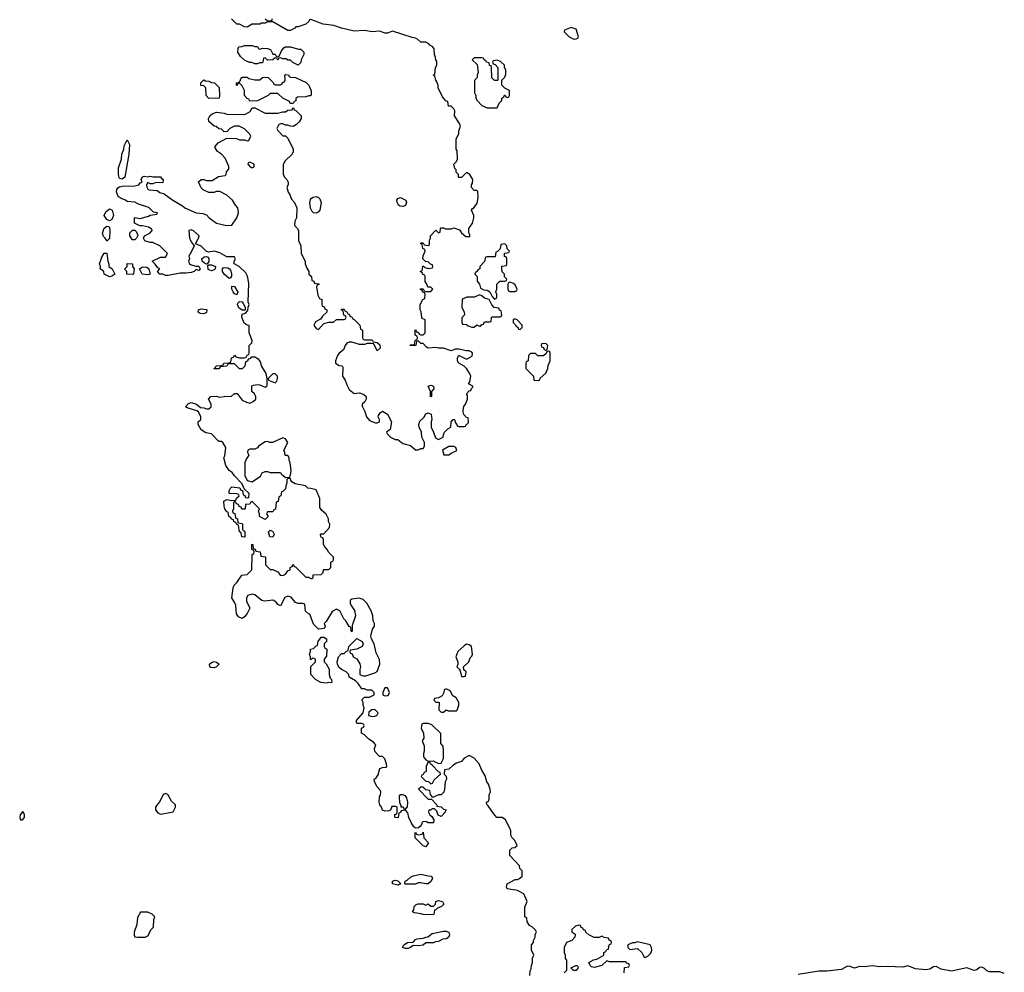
# Model space of a CAD drawing. Header units: inches. Extents: x 2792272 to 2951639, y 860504 to 1033803.
# Tile 91 of 209: x 2860687 to 2868405, y 974255 to 981724. Entities that reach past the tile are written whole.
import ezdxf

# ---------------------------------------------------------------- set-up
doc = ezdxf.new("R2010")
doc.units = ezdxf.units.IN
doc.header["$MEASUREMENT"] = 0
doc.layers.add('C8967', color=7, linetype='Continuous')
doc.layers.add('C8968', color=7, linetype='Continuous')

msp = doc.modelspace()

# ---------------------------------------------------------------- linework, layer by layer
at = {"layer": 'C8967', "color": 4, "elevation": 4}
for points in [[(2861383.3, 980000), (2861370, 979988), (2861363.5, 980000)], [(2861592, 980000), (2861590, 979998), (2861570, 979998), (2861568.7, 980000)], [(2862022.8, 980000), (2862030, 979982), (2862054, 979950), (2862034.4, 979905.6), (2862012, 979870), (2862018, 979850), (2862011.3, 979830), (2862018, 979810), (2862024.5, 979804.5), (2862068.4, 979791.6), (2862091.1, 979791.1), (2862102, 979770), (2862090, 979758), (2862070, 979766), (2862054, 979750), (2862030, 979742.7), (2861990, 979736), (2861943.5, 979736.5), (2861850, 979718), (2861830, 979718), (2861810, 979728), (2861786, 979730), (2861768, 979750), (2861786, 979770), (2861770, 979778), (2861750, 979808), (2861726, 979830), (2861790, 979862), (2861830, 979862), (2861846, 979890), (2861786, 979950), (2861730, 979978), (2861710, 979978), (2861668, 979990), (2861663, 980000)], [(2864686, 974230), (2864687.3, 974267.3), (2864696.4, 974283.6), (2864698, 974310), (2864706, 974330), (2864707.3, 974367.3), (2864718, 974390), (2864698, 974430), (2864698, 974470), (2864714, 974490), (2864715.3, 974504.7), (2864728, 974530), (2864728.4, 974551.6), (2864738, 974570), (2864730, 974586), (2864706, 974610), (2864683.1, 974623.1), (2864666, 974650), (2864662, 974682), (2864646, 974690), (2864647.3, 974767.3), (2864666, 974810), (2864638, 974870), (2864590, 974898), (2864509.3, 974909.3), (2864503.1, 974923.1), (2864508, 974950), (2864570, 974982), (2864590, 974982), (2864606, 974990), (2864626, 975010), (2864626, 975050), (2864608.4, 975068.4), (2864606, 975090), (2864528, 975170), (2864530, 975214), (2864548.4, 975231.6), (2864567.3, 975232.7), (2864586, 975250), (2864568, 975290), (2864548, 975310), (2864538, 975330), (2864536.4, 975363.6), (2864530, 975386), (2864495.3, 975450), (2864470, 975468), (2864428, 975470), (2864400.2, 975500.2), (2864360.4, 975560.4), (2864348, 975570), (2864346, 975590), (2864362, 975598), (2864367.3, 975612.7), (2864368, 975650), (2864378, 975670), (2864375.3, 975690), (2864362, 975730), (2864349.2, 975749.2), (2864335.5, 975795.5), (2864305.6, 975845.6), (2864288.7, 975890), (2864250, 975935.3), (2864210, 975955.3), (2864170, 975935.3), (2864150, 975908.7), (2864110, 975895.3), (2864082, 975878), (2864050, 975848), (2864018, 975842), (2864014, 975810), (2864030, 975794), (2864031.3, 975770), (2864022, 975750), (2864018, 975690), (2864011.1, 975668.9), (2863990, 975646), (2863970, 975648), (2863926, 975626), (2863906, 975650), (2863902, 975682), (2863870, 975686), (2863850, 975706), (2863830, 975706), (2863814, 975690), (2863890, 975614), (2863914, 975614), (2863954, 975570), (2863958, 975558), (2863990, 975554), (2864010, 975534), (2864032, 975530), (2864022, 975518), (2864022, 975510), (2863990, 975478), (2863968, 975488), (2863958, 975518), (2863938, 975538), (2863923.6, 975536.4), (2863906, 975526), (2863894, 975526), (2863892, 975510), (2863902, 975490), (2863916.9, 975476.9), (2863932, 975452), (2863930, 975426), (2863890, 975426), (2863876.4, 975436.4), (2863850, 975438), (2863842, 975430), (2863832.7, 975407.3), (2863812.7, 975387.3), (2863790, 975386), (2863776.4, 975396.4), (2863755.3, 975430), (2863738, 975470), (2863730, 975506), (2863710, 975526), (2863678, 975522), (2863672, 975508), (2863658, 975502), (2863654, 975470), (2863650, 975466), (2863630, 975468), (2863627.3, 975472.7), (2863627.3, 975492.7), (2863642, 975498), (2863646, 975510), (2863646, 975550), (2863636.4, 975556.4), (2863604.7, 975555.3), (2863592.7, 975527.3), (2863579.6, 975520.4), (2863550, 975518), (2863530, 975526), (2863522, 975550), (2863509.3, 975569.3), (2863505.2, 975590), (2863508, 975632), (2863516.4, 975643.6), (2863518, 975670), (2863510, 975686), (2863488.4, 975708.4), (2863468.4, 975748.4), (2863466, 975770), (2863480.4, 975779.6), (2863497.2, 975802.8), (2863510, 975854), (2863530, 975862), (2863556.4, 975863.6), (2863566, 975870), (2863562, 975890), (2863548, 975930), (2863530, 975948), (2863508, 975948), (2863470, 975986), (2863468.7, 976010), (2863478, 976038), (2863460.4, 976060.4), (2863423.1, 976083.1), (2863390, 976118), (2863366, 976130), (2863366, 976170), (2863382, 976178), (2863386, 976190), (2863382, 976202), (2863370, 976206), (2863330, 976206), (2863326, 976210), (2863326, 976230), (2863378, 976290), (2863388, 976330), (2863378, 976350), (2863378, 976370), (2863368.4, 976391.6), (2863388.4, 976411.6), (2863430, 976412), (2863466, 976430), (2863466, 976450), (2863447.3, 976467.3), (2863410, 976468), (2863390, 976478), (2863370, 976478), (2863340.4, 976520.4), (2863320.4, 976540.4), (2863268.7, 976568.7), (2863266, 976590), (2863246, 976610), (2863209.1, 976629.1), (2863188.9, 976648.9), (2863178, 976670), (2863175.3, 976690), (2863186, 976730), (2863210, 976754), (2863230, 976754), (2863247.3, 976772.7), (2863262, 976778), (2863266, 976810), (2863330, 976872), (2863372, 976850), (2863378, 976830), (2863371.3, 976810), (2863330, 976788), (2863278, 976782), (2863274, 976770), (2863278, 976758), (2863292.7, 976752.7), (2863302, 976730), (2863330, 976712), (2863354.4, 976674.4), (2863358, 976650), (2863352, 976630), (2863354, 976590), (2863379.6, 976579.6), (2863400.4, 976579.6), (2863470, 976602), (2863490, 976614), (2863508.7, 976670), (2863508.4, 976708.4), (2863481.2, 976761.2), (2863465.2, 976830), (2863444, 976870), (2863439, 976890), (2863453.6, 976946.4), (2863468, 976970), (2863468, 976990), (2863458, 977010), (2863454, 977050), (2863442, 977090), (2863408.7, 977150), (2863378, 977178), (2863348.4, 977188.4), (2863290, 977182), (2863278, 977170), (2863278, 977150), (2863284.7, 977130), (2863310.8, 977090.8), (2863318, 977050), (2863294, 976974), (2863294, 976930), (2863290, 976926), (2863286, 976930), (2863282, 976962), (2863270, 976966), (2863244, 977010), (2863227, 977027), (2863195.3, 977090), (2863170, 977102), (2863135.3, 977084.7), (2863090, 977006), (2863074, 976990), (2863082, 976970), (2863074, 976950), (2863030, 976946), (2862990, 976986), (2862962, 977062), (2862950, 977066), (2862927.3, 977087.3), (2862922, 977142), (2862907.3, 977147.3), (2862870, 977148), (2862850, 977155.3), (2862815.5, 977195.5), (2862790, 977204), (2862765.4, 977194.6), (2862730, 977128), (2862710, 977138), (2862696.5, 977156.5), (2862672.7, 977172.7), (2862605.2, 977165.2), (2862586, 977170), (2862530, 977215.3), (2862510, 977219), (2862474, 977210), (2862464.7, 977190), (2862465.4, 977165.4), (2862492, 977110), (2862470, 977068.7), (2862450, 977042), (2862430, 977028), (2862403.1, 977043.1), (2862385.2, 977065.2), (2862381.2, 977130), (2862372.7, 977152.7), (2862349, 977190), (2862359, 977270), (2862368, 977290), (2862390, 977312), (2862428, 977370), (2862470, 977374), (2862506, 977410), (2862508, 977530), (2862522, 977538), (2862526, 977550), (2862522, 977562), (2862506, 977570), (2862507.3, 977612.7), (2862514, 977610), (2862518, 977578), (2862532.7, 977572.7), (2862538, 977558), (2862572.7, 977552.7), (2862578, 977518), (2862612.7, 977512.7), (2862614, 977450), (2862650, 977414), (2862670, 977414), (2862710, 977394), (2862727.7, 977367.7), (2862750, 977367.3), (2862770, 977378), (2862790, 977402), (2862806, 977410), (2862806, 977430), (2862822, 977438), (2862830, 977454), (2862838, 977438), (2862850, 977434), (2862930, 977354), (2862950, 977354), (2862970, 977342), (2862978, 977342), (2862986, 977350), (2862987.3, 977372.7), (2863050, 977374), (2863066, 977390), (2863067.3, 977412.7), (2863110, 977414), (2863126, 977430), (2863126, 977470), (2863142, 977478), (2863146, 977490), (2863146, 977510), (2863110, 977546), (2863098, 977570), (2863078, 977590), (2863068, 977610), (2863067.3, 977647.3), (2863062, 977662), (2863050, 977666), (2863047.3, 977672.7), (2863046, 977690), (2863050, 977694), (2863070, 977694), (2863116.4, 977743.6), (2863118, 977770), (2863108, 977790), (2863108, 977810), (2863090, 977846), (2863056.4, 977876.4), (2863040.4, 977900.4), (2863039, 977970), (2863010, 978038), (2862970, 978049), (2862946, 978050), (2862926, 978070), (2862846, 978086), (2862820.9, 978100.9), (2862812.5, 978112.5), (2862810, 978126), (2862790, 978126), (2862782, 978118), (2862782, 978090), (2862772, 978070), (2862770, 978046), (2862750, 978026), (2862738, 978022), (2862734, 977990), (2862718, 977982), (2862712.7, 977947.3), (2862698, 977942), (2862692.7, 977887.3), (2862678, 977882), (2862670, 977866), (2862630, 977866), (2862622, 977850), (2862634, 977830), (2862610, 977806), (2862566, 977830), (2862566, 977850), (2862558, 977870), (2862566, 977890), (2862510, 977946), (2862498, 977942), (2862490, 977926), (2862458, 977922), (2862454, 977890), (2862450, 977886), (2862427.3, 977887.3), (2862422, 977902), (2862407.3, 977907.3), (2862402, 977922), (2862387.3, 977927.3), (2862382, 977942), (2862370, 977946), (2862362, 977938), (2862362, 977890), (2862354, 977870), (2862358, 977858), (2862372.7, 977852.7), (2862378, 977818), (2862394, 977810), (2862398, 977778), (2862430, 977774), (2862434, 977770), (2862434, 977730), (2862438, 977718), (2862450, 977714), (2862452.7, 977707.3), (2862452.7, 977667.3), (2862428, 977670), (2862422, 977702), (2862408.9, 977708.9), (2862402, 977762), (2862390, 977766), (2862382, 977782), (2862366, 977790), (2862362, 977802), (2862347.3, 977807.3), (2862342, 977822), (2862326, 977830), (2862322, 977862), (2862310, 977866), (2862295.3, 977890), (2862288.7, 977910), (2862288, 977950), (2862310, 977962), (2862346, 977954), (2862382, 977958), (2862387.3, 977972.7), (2862406, 977990), (2862402, 978002), (2862390, 978006), (2862328, 978008), (2862328, 978030), (2862338, 978050), (2862350, 978062), (2862412.7, 978052.7), (2862418, 978038), (2862434, 978034), (2862438, 977998), (2862452.7, 977992.7), (2862458, 977978), (2862470, 977974), (2862482, 977978), (2862486, 978010), (2862446, 978046), (2862430, 978086), (2862370, 978148), (2862353.2, 978173.2), (2862328.7, 978190), (2862302, 978230), (2862288, 978290), (2862294.6, 978305.4), (2862302, 978370), (2862278, 978410), (2862270, 978418), (2862250, 978418), (2862243.1, 978423.1), (2862190, 978478), (2862145.6, 978485.6), (2862110, 978508), (2862086, 978550), (2862086, 978570), (2862106, 978590), (2862108, 978610), (2862088.4, 978648.4), (2862076.4, 978656.4), (2862000.4, 978680.4), (2861986, 978690), (2862010, 978714), (2862030, 978722), (2862074, 978710), (2862103.6, 978683.6), (2862130, 978682), (2862150, 978672), (2862170, 978672), (2862188, 978690), (2862188, 978710), (2862168, 978750), (2862186, 978770), (2862230, 978771.3), (2862250, 978764.7), (2862290, 978771), (2862348, 978772), (2862370, 978794), (2862392.7, 978792.7), (2862430, 978742), (2862464.7, 978724.7), (2862490, 978718), (2862518, 978730), (2862538, 978750), (2862538, 978770), (2862528, 978790), (2862506, 978810), (2862507.3, 978852.7), (2862520.4, 978859.6), (2862550, 978864.7), (2862570, 978862), (2862610, 978842), (2862627.3, 978852.7), (2862628, 978910), (2862618, 978950), (2862582, 979010), (2862576.4, 979036.4), (2862568.9, 979048.9), (2862560.4, 979060.4), (2862530, 979078), (2862502, 979078), (2862490, 979066), (2862478, 979062), (2862472, 979048), (2862458, 979042), (2862452.7, 979007.3), (2862430, 978986), (2862410, 978986), (2862370, 979026), (2862330, 979026), (2862318, 979022), (2862311.6, 979008.4), (2862258, 979002), (2862254, 978990), (2862247.3, 978987.3), (2862210, 978986), (2862208.7, 978990), (2862222, 978998), (2862226, 979010), (2862268, 979012), (2862282, 979018), (2862286, 979030), (2862327.3, 979032.7), (2862342, 979038), (2862348, 979072), (2862362, 979078), (2862370, 979094), (2862382, 979082), (2862410, 979074), (2862450, 979074), (2862462, 979078), (2862470, 979094), (2862482, 979098), (2862486, 979110), (2862486, 979170), (2862506, 979190), (2862508, 979210), (2862486, 979270), (2862486, 979326), (2862470, 979328), (2862446, 979346), (2862428.9, 979391.1), (2862430, 979414), (2862456.4, 979423.6), (2862476.4, 979443.6), (2862478, 979470), (2862486, 979490), (2862478, 979510), (2862482, 979658), (2862472.5, 979712.5), (2862458.6, 979738.6), (2862408, 979790), (2862368, 979810), (2862368.4, 979831.6), (2862378, 979850), (2862370, 979866), (2862310, 979866), (2862256.5, 979896.5), (2862211.1, 979908.9), (2862170, 979902), (2862149, 979909), (2862110, 979948), (2862066, 979966), (2862083.5, 980000)], [(2862871.6, 980000), (2862871.6, 979991.6), (2862891.1, 979951.1), (2862892, 979890), (2862924.7, 979830), (2862924.7, 979810), (2862936.9, 979776.9), (2862954, 979750), (2862954, 979730), (2862974, 979710), (2862978, 979678), (2862992.7, 979672.7), (2862998, 979658), (2863030, 979654), (2863034, 979650), (2863018, 979642), (2863014, 979630), (2863023.6, 979563.6), (2863038, 979538), (2863054, 979530), (2863054, 979490), (2863058, 979478), (2863072.7, 979472.7), (2863078, 979458), (2863094, 979450), (2863094, 979430), (2863059.6, 979400.4), (2863043.6, 979376.4), (2863005.4, 979354.6), (2862992, 979330), (2863010, 979302), (2863030, 979294), (2863070, 979342), (2863110, 979352), (2863147.3, 979352.7), (2863170, 979374), (2863230, 979374), (2863242, 979378), (2863246, 979390), (2863242, 979402), (2863227.3, 979407.3), (2863222, 979442), (2863208, 979448), (2863210, 979454), (2863230, 979454), (2863238, 979438), (2863250, 979434), (2863258, 979418), (2863270, 979414), (2863278, 979398), (2863290, 979394), (2863298, 979378), (2863310, 979374), (2863352, 979330), (2863358, 979298), (2863374, 979290), (2863374, 979230), (2863378, 979218), (2863390, 979214), (2863450, 979214), (2863458, 979198), (2863490, 979194), (2863510, 979174), (2863512, 979150), (2863490, 979128), (2863462, 979182), (2863450, 979186), (2863410, 979186), (2863390, 979178), (2863350, 979178), (2863290, 979195.3), (2863270, 979195.3), (2863251.1, 979188.9), (2863238, 979170), (2863225.4, 979134.6), (2863192, 979110), (2863178, 979090), (2863162, 979050), (2863162, 979030), (2863190, 979012), (2863214, 979010), (2863219.6, 978999.6), (2863218, 978930), (2863238, 978898), (2863250, 978862), (2863270, 978824.7), (2863310, 978792), (2863350, 978798), (2863385.4, 978785.4), (2863402, 978770), (2863402, 978750), (2863391.3, 978728.7), (2863372, 978710), (2863372.7, 978692.7), (2863392, 978652), (2863404.7, 978610), (2863430, 978582), (2863476.4, 978563.6), (2863490, 978562), (2863506, 978570), (2863506, 978590), (2863498, 978610), (2863500.4, 978619.6), (2863516.4, 978643.6), (2863530, 978654), (2863570, 978632), (2863602, 978570), (2863592, 978510), (2863562, 978490), (2863570, 978474), (2863594, 978450), (2863630, 978432), (2863650, 978432), (2863690, 978402), (2863750, 978384.7), (2863790, 978352), (2863810, 978352), (2863830, 978362), (2863850, 978362), (2863860.4, 978379.6), (2863859, 978410), (2863839, 978450), (2863835.3, 978490), (2863818, 978530), (2863815.3, 978550), (2863824.7, 978575.3), (2863854.6, 978605.4), (2863870, 978634), (2863890, 978642), (2863912, 978630), (2863918, 978590), (2863911.3, 978570), (2863911.3, 978530), (2863931.3, 978490), (2863946, 978446), (2863970, 978432), (2864006, 978450), (2864008, 978470), (2864018, 978490), (2864043.1, 978516.9), (2864066, 978530), (2864068, 978570), (2864086, 978590), (2864094, 978590), (2864102, 978562), (2864114, 978550), (2864118, 978538), (2864130, 978534), (2864170, 978534), (2864182, 978538), (2864188, 978552), (2864202, 978558), (2864206, 978570), (2864202, 978602), (2864190, 978606), (2864168.4, 978628.4), (2864162, 978650), (2864163.1, 978663.1), (2864169.3, 978690.7), (2864182, 978710), (2864198, 978750), (2864196.4, 978776.4), (2864188, 978790), (2864210, 978814), (2864222, 978818), (2864227.3, 978832.7), (2864238, 978842), (2864238, 978850), (2864206, 978870), (2864216.4, 978883.6), (2864222, 978930), (2864213.6, 978953.6), (2864190, 978988), (2864170, 979008), (2864128.7, 979030), (2864118, 979050), (2864118, 979070), (2864126, 979090), (2864131.3, 979091.3), (2864190, 979062), (2864232.9, 979087.1), (2864235.3, 979110), (2864230, 979118), (2864210, 979128), (2864190, 979128), (2864130, 979142), (2864099.6, 979140.4), (2864070, 979128.7), (2864010, 979149), (2863970, 979148.7), (2863950, 979153.2), (2863890, 979148), (2863876.4, 979156.4), (2863850, 979186), (2863830, 979186), (2863810, 979206), (2863798, 979202), (2863791.6, 979168.4), (2863746, 979170), (2863750, 979174), (2863782, 979178), (2863786, 979210), (2863802, 979218), (2863806, 979230), (2863802, 979242), (2863786, 979250), (2863786, 979290), (2863790, 979294), (2863798, 979278), (2863812.7, 979272.7), (2863818, 979258), (2863830, 979254), (2863850, 979254), (2863866, 979270), (2863866, 979370), (2863842, 979382), (2863838, 979390), (2863834.6, 979434.6), (2863826, 979450), (2863826, 979490), (2863846, 979530), (2863862, 979538), (2863866, 979570), (2863862, 979582), (2863847.3, 979587.3), (2863842, 979602), (2863826, 979610), (2863830, 979614), (2863850, 979614), (2863858, 979598), (2863870, 979594), (2863910, 979594), (2863926, 979610), (2863910, 979626), (2863887.3, 979627.3), (2863876.4, 979656.4), (2863866, 979670), (2863866, 979710), (2863862, 979722), (2863847.3, 979727.3), (2863842, 979742), (2863826, 979750), (2863842, 979758), (2863846, 979790), (2863850, 979794), (2863862, 979782), (2863890, 979774), (2863922, 979778), (2863926, 979790), (2863922, 979802), (2863907.3, 979807.3), (2863890, 979826), (2863867.3, 979827.3), (2863846, 979850), (2863848.4, 979871.6), (2863866, 979910), (2863862, 979922), (2863846, 979930), (2863842, 979962), (2863828, 979970), (2863830, 979974), (2863850, 979974), (2863858, 979958), (2863890, 979954), (2863898, 979962), (2863898, 979990), (2863902, 980000)], [(2865426, 974250), (2865427.3, 974292.7), (2865462, 974298), (2865466, 974310), (2865462, 974322), (2865447.3, 974327.3), (2865438, 974338), (2865310, 974338), (2865290, 974346), (2865250.8, 974309.2), (2865190, 974294), (2865170, 974298), (2865158, 974310), (2865148.7, 974331.3), (2865185.6, 974354.4), (2865210, 974358), (2865266, 974390), (2865266, 974410), (2865282, 974418), (2865290, 974434), (2865302, 974438), (2865308.4, 974471.6), (2865322, 974478), (2865326, 974490), (2865322, 974502), (2865308, 974508), (2865302, 974522), (2865268.4, 974528.4), (2865250, 974538), (2865230, 974528), (2865190, 974528), (2865148.9, 974548.9), (2865126, 974570), (2865122, 974582), (2865107.3, 974587.3), (2865102, 974602), (2865087.3, 974607.3), (2865082, 974622), (2865070, 974626), (2865043.6, 974616.4), (2865014, 974590), (2865014, 974570), (2865038, 974558), (2865042, 974550), (2865038, 974530), (2865014, 974506), (2864974, 974490), (2864954, 974450), (2864954, 974410), (2864962, 974390), (2864963.6, 974363.6), (2864972, 974350), (2864972, 974270), (2864954, 974250)], [(2868405.1, 974245.1), (2868370, 974258), (2868290, 974259.7), (2868267.9, 974267.9), (2868250, 974285.1), (2868230, 974296.2), (2868210, 974292.3), (2868190, 974276), (2868170, 974269.6), (2868110, 974289.2), (2867990, 974265.1), (2867910, 974280.5), (2867870, 974300.9), (2867850, 974297), (2867820.9, 974279.1), (2867790, 974275.4), (2867710, 974282), (2867650, 974306), (2867610, 974295.8), (2867490, 974302), (2867430, 974298.3), (2867370, 974306.6), (2867310, 974298.7), (2867270, 974299.6), (2867230, 974287.3), (2867190, 974302.4), (2867170, 974299.7), (2867130, 974278), (2867014.6, 974265.4), (2866950, 974263), (2866790, 974236.9)]]:
    msp.add_lwpolyline(points, dxfattribs=at)
at = {"layer": 'C8967', "color": 4}
for points, elevation in [([(2864490, 979966), (2864458, 979962), (2864452.7, 979927.3), (2864432.7, 979907.3), (2864418, 979902), (2864414, 979866), (2864350, 979866), (2864338, 979862), (2864331.6, 979828.4), (2864294, 979790), (2864294, 979770), (2864278, 979762), (2864274, 979750), (2864258, 979742), (2864254, 979730), (2864271.6, 979711.6), (2864272.7, 979672.7), (2864292, 979650), (2864298, 979618), (2864326, 979606), (2864350, 979604.7), (2864371.3, 979591.3), (2864390, 979554), (2864410, 979534), (2864422, 979538), (2864426, 979550), (2864426, 979570), (2864418, 979590), (2864426, 979610), (2864426, 979650), (2864450, 979674), (2864490, 979674), (2864502, 979678), (2864506, 979690), (2864487.3, 979707.3), (2864486, 979730), (2864468.4, 979748.4), (2864466, 979770), (2864467.3, 979792.7), (2864502, 979798), (2864506, 979810), (2864506, 979850), (2864502, 979862), (2864487.3, 979867.3), (2864486, 979890), (2864490, 979894), (2864522, 979898), (2864526, 979910), (2864507.3, 979927.3), (2864506, 979950)], 4), ([(2861390, 979709.2), (2861348, 979730), (2861346, 979750), (2861318, 979770), (2861321.2, 979790), (2861312.3, 979810), (2861330, 979862), (2861350, 979894), (2861370, 979894), (2861378.8, 979830), (2861386.8, 979810), (2861384.7, 979790), (2861412, 979770), (2861432, 979730), (2861410, 979714)], 4), ([(2862154, 979806), (2862150, 979808), (2862134.6, 979814.6), (2862118, 979830), (2862115.3, 979850), (2862134, 979866), (2862150, 979866.8), (2862162, 979862), (2862170.7, 979850.7), (2862170, 979826)], 4), ([(2861570, 979725.2), (2861526, 979730), (2861526, 979750), (2861508.4, 979768.4), (2861528, 979790), (2861530, 979812), (2861572, 979810), (2861572, 979790), (2861584.7, 979770), (2861578, 979730)], 4), ([(2861690, 979724), (2861648, 979730), (2861626, 979770), (2861650, 979786), (2861682.8, 979782.8), (2861698, 979770), (2861710, 979728)], 4), ([(2862190, 979755.3), (2862165.2, 979765.2), (2862162, 979798), (2862170, 979802), (2862190, 979801), (2862222, 979790), (2862218, 979770), (2862210, 979762)], 4), ([(2862330, 979695.3), (2862289.6, 979729.6), (2862277.2, 979750), (2862275.3, 979770), (2862282, 979778), (2862290, 979781), (2862317.3, 979777.3), (2862330.9, 979770.9), (2862339.9, 979759.9), (2862346.4, 979733.6), (2862346, 979714), (2862339.8, 979700.2)], 4), ([(2862390, 979566), (2862370, 979575.3), (2862359, 979590), (2862349.3, 979610), (2862350, 979634), (2862370, 979632), (2862390, 979602), (2862396, 979590)], 4), ([(2864530, 979666), (2864518, 979662), (2864514, 979650), (2864514, 979610), (2864518, 979598), (2864530, 979594), (2864570, 979594), (2864582, 979598), (2864586, 979610), (2864570, 979646), (2864556.4, 979656.4)], 4), ([(2864290, 979566), (2864251.1, 979548.9), (2864192, 979548), (2864163.6, 979536.4), (2864154, 979530), (2864152, 979470), (2864171.6, 979431.6), (2864174, 979410), (2864152.7, 979387.3), (2864152.7, 979352.7), (2864158, 979338), (2864190, 979334), (2864203.6, 979323.6), (2864230, 979314), (2864250, 979314), (2864270, 979332), (2864290, 979322), (2864298, 979322), (2864310, 979334), (2864322, 979338), (2864330, 979354), (2864370, 979354), (2864382, 979358), (2864386, 979390), (2864390, 979394), (2864450, 979394), (2864462, 979398), (2864466, 979410), (2864462, 979442), (2864447.3, 979447.3), (2864442, 979462), (2864407.3, 979467.3), (2864388, 979488), (2864366, 979530), (2864330, 979542), (2864310, 979558)], 4), ([(2862130, 979418), (2862100.4, 979420.4), (2862086, 979430), (2862088, 979450), (2862110, 979458), (2862151.1, 979451.1), (2862154, 979450), (2862150, 979428)], 4), ([(2862430, 979446), (2862404.7, 979464.7), (2862395.3, 979490), (2862398, 979502), (2862410, 979514), (2862430, 979512), (2862439.8, 979499.8), (2862454, 979470), (2862454, 979446), (2862450, 979446)], 4), ([(2864562, 979378), (2864554, 979370), (2864554, 979350), (2864572.7, 979332.7), (2864578, 979318), (2864592.7, 979312.7), (2864598, 979298), (2864610, 979294), (2864626, 979310), (2864626, 979330), (2864586, 979370)], 4), ([(2864810, 979186), (2864778, 979182), (2864774, 979170), (2864778, 979158), (2864792.7, 979152.7), (2864798, 979138), (2864810, 979134), (2864822, 979138), (2864826, 979170)], 4), ([(2864830, 979126), (2864818, 979122), (2864812.7, 979107.3), (2864792, 979088), (2864748.4, 979088.4), (2864730, 979106), (2864690, 979106), (2864674, 979090), (2864671.6, 979048.4), (2864658, 979042), (2864654, 979030), (2864654, 978990), (2864714, 978930), (2864718, 978898), (2864750, 978894), (2864762, 978898), (2864767.3, 978912.7), (2864810, 978954), (2864828, 978990), (2864828.4, 979011.6), (2864846, 979050), (2864846, 979110), (2864842, 979122)], 4), ([(2862690, 978948), (2862670, 978948), (2862634, 978910), (2862638, 978898), (2862690, 978878), (2862702, 978890), (2862708.7, 978910), (2862708, 978930)], 4), ([(2863910, 978766), (2863906, 978770), (2863908, 978810), (2863888.7, 978850), (2863910, 978858), (2863931.3, 978850), (2863932, 978830), (2863914, 978810), (2863914, 978770)], 4), ([(2862750, 978446), (2862668.4, 978408.4), (2862648.4, 978408.4), (2862630, 978418), (2862610, 978415.3), (2862559.6, 978380.4), (2862550, 978368), (2862530, 978358), (2862490, 978358), (2862474, 978350), (2862472, 978330), (2862482, 978310), (2862462, 978278), (2862451.3, 978250), (2862451.3, 978150), (2862470, 978112), (2862510, 978102), (2862574.6, 978145.4), (2862588, 978170), (2862610, 978182), (2862630, 978182), (2862650, 978174), (2862730, 978174), (2862738, 978158), (2862750, 978154), (2862770, 978134), (2862802, 978138), (2862810, 978154), (2862815.3, 978190), (2862808, 978250), (2862798, 978270), (2862798, 978290), (2862790, 978306), (2862767.3, 978307.3), (2862766, 978330), (2862758, 978350), (2862788, 978410), (2862770, 978438)], 4), ([(2864090, 978378), (2864050, 978378), (2864002, 978350), (2864012.7, 978312.7), (2864050, 978311.3), (2864070, 978324.7), (2864113.6, 978346.4), (2864106, 978370)], 4), ([(2862670, 977668), (2862648, 977670), (2862638, 977710), (2862650, 977722), (2862671.1, 977711.1), (2862682, 977690)], 4), ([(2863130, 976526), (2863110, 976528), (2863090, 976522), (2863048.4, 976528.4), (2863006, 976550), (2862968, 976590), (2862968, 976652), (2863006, 976690), (2863006, 976710), (2862996.4, 976716.4), (2862982, 976718), (2862972.7, 976707.3), (2862967.3, 976707.3), (2862966, 976730), (2862958, 976750), (2862966, 976770), (2862966, 976790), (2862990, 976794), (2863010, 976814), (2863022, 976818), (2863026, 976850), (2863050, 976882), (2863070, 976882), (2863092, 976870), (2863091.6, 976848.4), (2863074, 976830), (2863074, 976810), (2863078, 976798), (2863094, 976790), (2863092.7, 976732.7), (2863074, 976710), (2863074, 976690), (2863090, 976674), (2863111.6, 976631.6), (2863112, 976590), (2863121, 976561), (2863132, 976550), (2863134, 976530)], 4), ([(2864190, 976828), (2864170, 976815.3), (2864121, 976770), (2864106, 976730), (2864122, 976690), (2864122, 976670), (2864114, 976650), (2864132.7, 976632.7), (2864139.6, 976619.6), (2864150, 976574), (2864170, 976574), (2864182, 976578), (2864186, 976610), (2864167.3, 976627.3), (2864166, 976650), (2864208, 976690), (2864218, 976722), (2864230, 976734), (2864235.3, 976750), (2864228, 976810), (2864210, 976822)], 4), ([(2862210, 976642.7), (2862185.6, 976645.6), (2862178, 976650), (2862175.3, 976670), (2862190, 976684.7), (2862210, 976691.3), (2862230, 976686), (2862251.3, 976670), (2862230, 976649.4)], 4), ([(2863570, 976486), (2863550, 976486), (2863534, 976450), (2863534, 976430), (2863550, 976422), (2863570, 976424.7), (2863578, 976430), (2863586, 976450)], 4), ([(2864036.4, 976476.4), (2864023.6, 976476.4), (2864014, 976470), (2864011.6, 976448.4), (2863998, 976422), (2863970, 976406), (2863938, 976402), (2863934, 976390), (2863950, 976374), (2863970, 976374), (2863974, 976370), (2863972.7, 976312.7), (2863990, 976294), (2864010, 976294), (2864030, 976314), (2864044.7, 976304.7), (2864110, 976306), (2864115.3, 976310), (2864128.7, 976350), (2864128.7, 976370), (2864108.4, 976408.4), (2864083.1, 976423.1), (2864062, 976462)], 4), ([(2863470, 976315.3), (2863446, 976314), (2863424.7, 976295.3), (2863422, 976270), (2863450, 976261), (2863470, 976264.7), (2863486, 976270), (2863498, 976290)], 4), ([(2863890, 976206), (2863850, 976206), (2863838, 976202), (2863834, 976170), (2863852, 976130), (2863854, 976090), (2863842, 976070), (2863858, 976030), (2863858, 975990), (2863851.3, 975970), (2863851.3, 975950), (2863856.9, 975936.9), (2863870, 975922), (2863890, 975912), (2863927.3, 975912.7), (2863970, 975892), (2863990, 975894), (2864008.4, 975931.6), (2864008.7, 975990), (2864007.3, 976027.3), (2863988, 976050), (2863987.3, 976127.3), (2863916.4, 976196.4)], 4), ([(2863890, 975906), (2863872, 975870), (2863874, 975830), (2863858, 975822), (2863850, 975806), (2863838, 975802), (2863834, 975790), (2863870, 975754), (2863891.6, 975751.6), (2863910, 975734), (2863922, 975738), (2863936.4, 975763.6), (2863986, 975810), (2863982, 975822), (2863970, 975826), (2863920.4, 975880.4), (2863906, 975890), (2863902, 975902)], 4), ([(2861830, 975658), (2861811.6, 975648.4), (2861786, 975594), (2861758, 975562), (2861751, 975550), (2861751, 975530), (2861770, 975506), (2861790, 975496), (2861850, 975504.7), (2861890, 975514), (2861908, 975550), (2861907.3, 975567.3), (2861876.4, 975596.4), (2861848.4, 975648.4)], 8), ([(2863690, 975648), (2863672.7, 975647.3), (2863662, 975638), (2863662, 975630), (2863664.7, 975584.7), (2863674, 975566), (2863674, 975554), (2863691.6, 975551.6), (2863698, 975538), (2863710, 975534), (2863727.3, 975552.7), (2863728.7, 975590), (2863722, 975622), (2863710, 975638)], 4), ([(2860710, 975514), (2860691.3, 975490), (2860686.8, 975470), (2860692, 975452), (2860710, 975451.3), (2860724, 975470), (2860724, 975490), (2860713.6, 975513.6)], 8), ([(2863870, 975238), (2863850, 975246), (2863788, 975310), (2863786, 975350), (2863790, 975354), (2863798, 975338), (2863810, 975334), (2863842, 975338), (2863850, 975354), (2863854, 975310), (2863891.3, 975271.3)], 4), ([(2863650, 974938), (2863610, 974948), (2863609, 974970), (2863630, 974978), (2863650, 974971.3), (2863674, 974950), (2863670, 974946)], 4), ([(2863870, 974948), (2863830, 974958), (2863810, 974958), (2863790, 974946), (2863710, 974946), (2863706, 974950), (2863708, 974970), (2863723.1, 974976.9), (2863750, 975001), (2863770, 975010.8), (2863830, 975024.7), (2863890, 975011), (2863914, 975010), (2863922, 974990), (2863910, 974966), (2863890, 974948)], 4), ([(2863930, 974706), (2863850, 974708), (2863834, 974714), (2863780.4, 974720.4), (2863766, 974730), (2863775.3, 974744.7), (2863779, 974770), (2863793.6, 974786.4), (2863810, 974792), (2863848.4, 974791.6), (2863870, 974782), (2863890, 974792), (2863910, 974774), (2863930, 974774), (2863946, 974790), (2863950, 974811.3), (2863970, 974818), (2864002, 974810), (2864012, 974790), (2863992, 974770), (2863961, 974759), (2863950, 974746), (2863938, 974742), (2863934, 974710)], 4), ([(2861690, 974728), (2861632.7, 974727.3), (2861610, 974686), (2861604.7, 974630), (2861584.7, 974570), (2861585.4, 974545.4), (2861590, 974534), (2861610, 974532), (2861670, 974532), (2861690, 974542), (2861718, 974590), (2861735.3, 974610), (2861738, 974670), (2861746, 974690), (2861726, 974710)], 8), ([(2863810, 974462), (2863770, 974466), (2863750, 974448.7), (2863730, 974442), (2863710, 974442), (2863688.7, 974450), (2863698, 974470), (2863726, 974490), (2863770, 974492), (2863790, 974512), (2863803.1, 974516.9), (2863850, 974522), (2863870, 974532), (2863887.3, 974532.7), (2863920.4, 974559.6), (2864010, 974578), (2864030, 974578.8), (2864051, 974570), (2864054.8, 974550), (2864051, 974530), (2864030, 974519), (2864004.7, 974515.3), (2863970, 974498), (2863945.4, 974494.6), (2863930, 974486), (2863870, 974486), (2863850, 974468)], 4), ([(2865530, 974495.3), (2865510, 974486), (2865490, 974486), (2865454, 974470), (2865454, 974450), (2865470, 974434), (2865530, 974442), (2865564.7, 974410), (2865579.6, 974379.6), (2865590, 974372), (2865610, 974382), (2865633.6, 974406.4), (2865642, 974430), (2865639, 974450), (2865628, 974470)], 4), ([(2865028.7, 974268.7), (2865006, 974290), (2865046, 974310), (2865054, 974310), (2865062, 974302), (2865064.7, 974290), (2865050, 974268.7)], 4)]:
    msp.add_lwpolyline(points, close=True, dxfattribs=dict(at, elevation=elevation))
at = {"layer": 'C8968', "color": 4, "elevation": 4}
for points in [[(2863902, 980000), (2863906, 980010), (2863906, 980030), (2863950, 980074), (2863970, 980054), (2863982, 980058), (2863986, 980090), (2863990, 980091.3), (2864010, 980091), (2864024.7, 980084.7), (2864070, 980084.7), (2864090, 980091.3), (2864135.3, 980075.3), (2864150, 980054), (2864183.6, 980023.6), (2864215.3, 980024.7), (2864216.4, 980036.4), (2864207.3, 980052.7), (2864207.3, 980087.3), (2864235.3, 980130), (2864248, 980170), (2864248, 980190), (2864228.9, 980231.1), (2864236.4, 980243.6), (2864250, 980252), (2864273.6, 980286.4), (2864282, 980330), (2864278, 980378), (2864270, 980386), (2864250, 980386), (2864228.4, 980408.4), (2864228, 980430), (2864236.4, 980443.6), (2864239, 980470), (2864215.3, 980510), (2864190, 980526), (2864150, 980486), (2864130, 980486), (2864126, 980490), (2864126, 980510), (2864108.4, 980528.4), (2864107.3, 980547.3), (2864098, 980558), (2864088.9, 980591.1), (2864110, 980612), (2864119, 980630), (2864115.3, 980695.3), (2864108, 980710), (2864108, 980790), (2864128, 980830), (2864128.7, 980850), (2864142, 980890), (2864135.3, 980910), (2864095.3, 980970), (2864098, 981010), (2864090, 981026), (2864070, 981046), (2864047.3, 981047.3), (2864042, 981082), (2864030, 981086), (2864000.2, 981120.2), (2863968, 981190), (2863968, 981210), (2863958, 981238), (2863948, 981250), (2863942, 981282), (2863928, 981290), (2863942, 981298), (2863947.3, 981347.3), (2863958, 981370), (2863956.4, 981396.4), (2863948, 981410), (2863947.3, 981427.3), (2863938, 981450), (2863936.4, 981496.4), (2863926, 981510), (2863903.1, 981523.1), (2863894.6, 981534.6), (2863870, 981548), (2863830, 981548), (2863808.4, 981568.4), (2863790, 981578), (2863763.1, 981583.1), (2863610, 981634), (2863570, 981617.2), (2863550, 981617.2), (2863510, 981634), (2863450, 981629.2), (2863390, 981639), (2863310, 981634), (2863210, 981657.2), (2863150, 981679), (2863066, 981690), (2862970, 981726), (2862958, 981722), (2862954, 981710), (2862930.9, 981689.1), (2862870, 981668), (2862852.7, 981667.3), (2862843.6, 981656.4), (2862810, 981638), (2862790, 981638), (2862670, 981708), (2862632.7, 981707.3), (2862610, 981698), (2862583.6, 981696.4), (2862570, 981688.7), (2862510, 981688), (2862470, 981666), (2862448.4, 981668.4), (2862410, 981688), (2862388.4, 981688.4), (2862346, 981730)], [(2862611.6, 981731.6), (2862630, 981714), (2862650, 981714), (2862662, 981718), (2862667.3, 981732.7)], [(2861663, 980000), (2861658, 980010), (2861666, 980030), (2861706, 980050), (2861726, 980070), (2861722, 980082), (2861696.4, 980096.4), (2861650, 980108), (2861628.4, 980108.4), (2861586, 980130), (2861586, 980170), (2861590, 980174), (2861630, 980164.7), (2861696.4, 980183.6), (2861708.4, 980191.6), (2861762, 980198), (2861766, 980210), (2861734.6, 980214.6), (2861701.2, 980250), (2861690, 980255.1), (2861618.3, 980278.3), (2861590, 980292.6), (2861530, 980298), (2861516, 980310), (2861481.7, 980321.7), (2861458, 980338), (2861446, 980374), (2861447.8, 980392.2), (2861455.1, 980404.9), (2861470, 980414.8), (2861490, 980419.1), (2861590, 980421.1), (2861621.2, 980430), (2861630, 980444.7), (2861646, 980450), (2861638, 980470), (2861646, 980490), (2861663.1, 980496.9), (2861690, 980492), (2861710, 980496), (2861730, 980491.3), (2861790, 980491.3), (2861798, 980478), (2861812, 980470), (2861810, 980446), (2861752.7, 980447.3), (2861730, 980438), (2861710, 980438), (2861690, 980448), (2861681, 980430), (2861683, 980410), (2861690, 980396), (2861702, 980390), (2861764, 980384), (2861784.7, 980370), (2861819.9, 980359.9), (2861886.8, 980310), (2861964.2, 980264.2), (2861980.7, 980250), (2862070, 980208.5), (2862123.6, 980203.6), (2862150, 980194), (2862172, 980170), (2862230, 980128.4), (2862308.9, 980111.1), (2862350, 980112), (2862388.9, 980171.1), (2862402, 980210), (2862398, 980250), (2862378, 980270), (2862355.3, 980310), (2862310, 980348), (2862256.4, 980376.4), (2862230, 980378), (2862208.4, 980368.4), (2862170, 980368), (2862126, 980390), (2862110, 980406), (2862088, 980452), (2862110, 980471.3), (2862130, 980471), (2862150, 980462), (2862196.4, 980463.6), (2862245.6, 980494.4), (2862296.4, 980503.6), (2862306, 980510), (2862308, 980530), (2862327.3, 980552.7), (2862327.3, 980572.7), (2862298, 980638), (2862268, 980670), (2862238, 980690), (2862220.4, 980720.4), (2862218, 980730), (2862242, 980758), (2862310, 980794), (2862387.3, 980792.7), (2862410, 980782), (2862450, 980782), (2862470, 980774), (2862482, 980778), (2862498, 980810), (2862490, 980826), (2862450, 980868), (2862408.4, 980888.4), (2862370, 980888), (2862334, 980870), (2862312.7, 980847.3), (2862290, 980846), (2862270, 980866), (2862248.4, 980868.4), (2862227.3, 980887.3), (2862210, 980888), (2862170, 980926), (2862168, 980950), (2862178, 980970), (2862194.6, 980985.4), (2862230, 980998), (2862290.9, 980990.9), (2862310, 980982), (2862440.4, 980979.6), (2862456.4, 980983.6), (2862494.6, 981005.4), (2862510, 981034), (2862530, 981034), (2862610, 980992), (2862650, 980991.3), (2862710, 980992), (2862750, 981002), (2862770, 981002), (2862790, 981014), (2862822, 981018), (2862827.3, 981032.7), (2862832.7, 981032.7), (2862838, 981018), (2862852.7, 981012.7), (2862894, 980970), (2862894, 980950), (2862876.9, 980923.1), (2862856.9, 980903.1), (2862830, 980886), (2862808.4, 980888.4), (2862790, 980898), (2862770, 980898), (2862750, 980908), (2862732.7, 980907.3), (2862718, 980902), (2862702, 980870), (2862710, 980854), (2862750, 980814), (2862770, 980814), (2862790, 980794), (2862831.3, 980710), (2862830.9, 980689.1), (2862822, 980670), (2862765.4, 980614.6), (2862752.7, 980587.3), (2862752.7, 980512.7), (2862762, 980490), (2862782, 980470), (2862790.9, 980450.9), (2862791, 980430), (2862781, 980410), (2862790.9, 980370.9), (2862804.7, 980350), (2862816.9, 980316.9), (2862842, 980290), (2862858, 980250), (2862856, 980170), (2862844.7, 980144.7), (2862842, 980110), (2862862, 980090), (2862871.3, 980070), (2862871.6, 980000)], [(2861363.5, 980000), (2861358, 980010), (2861342.9, 980022.9), (2861337, 980050), (2861349.6, 980090.4), (2861370, 980106), (2861383.6, 980103.6), (2861390, 980094), (2861394, 980070), (2861391, 980009), (2861390, 980006), (2861383.3, 980000)], [(2861568.7, 980000), (2861549, 980030), (2861550, 980054), (2861570, 980074), (2861590, 980074), (2861602, 980062), (2861611.6, 980031.6), (2861602, 980010), (2861592, 980000)], [(2862083.5, 980000), (2862088.7, 980010), (2862093.2, 980030), (2862050, 980068.7), (2862030, 980077.2), (2862012, 980070), (2862018.8, 980010), (2862022.8, 980000)]]:
    msp.add_lwpolyline(points, dxfattribs=at)
for points in [[(2865010, 981662), (2864958, 981642), (2864954, 981630), (2864994, 981590), (2865030, 981572), (2865050, 981574), (2865062, 981578), (2865066, 981590), (2865048.4, 981648.4)], [(2862530, 981514), (2862550, 981514), (2862558, 981498), (2862570, 981494), (2862590, 981502), (2862630, 981498), (2862652, 981490), (2862670, 981454), (2862690, 981454), (2862698, 981438), (2862710, 981434), (2862722, 981438), (2862740.2, 981479.8), (2862756.4, 981503.6), (2862768.9, 981511.1), (2862810, 981511.3), (2862872.7, 981492.7), (2862890, 981492), (2862914, 981470), (2862914, 981450), (2862892, 981410), (2862891.6, 981388.4), (2862870, 981368), (2862827.3, 981387.3), (2862810, 981406), (2862790, 981406), (2862776.4, 981416.4), (2862750, 981418), (2862730, 981426), (2862718, 981422), (2862710, 981406), (2862702, 981422), (2862690, 981426), (2862671.6, 981408.4), (2862630, 981406), (2862610, 981426), (2862598, 981422), (2862594, 981390), (2862590, 981386), (2862570, 981386), (2862550, 981378), (2862530, 981378), (2862507.3, 981387.3), (2862488.4, 981388.4), (2862450, 981406), (2862416.4, 981436.4), (2862398, 981470), (2862400.4, 981499.6), (2862408.4, 981511.6), (2862427.3, 981512.7), (2862450, 981522), (2862510, 981522)], [(2864310, 981426), (2864250, 981426), (2864234, 981410), (2864271.6, 981371.6), (2864282, 981310), (2864274, 981290), (2864274, 981270), (2864252.7, 981247.3), (2864252, 981150), (2864262, 981130), (2864262, 981110), (2864272, 981090), (2864310, 981052), (2864350, 981032), (2864430, 981034), (2864446, 981070), (2864466, 981090), (2864466, 981110), (2864482, 981118), (2864488, 981132), (2864492.7, 981132.7), (2864498, 981118), (2864510, 981114), (2864522, 981118), (2864526, 981130), (2864526, 981170), (2864490, 981186), (2864466, 981210), (2864466, 981250), (2864490, 981274), (2864496.4, 981296.4), (2864498, 981330), (2864488.4, 981348.4), (2864487.3, 981367.3), (2864456.4, 981396.4), (2864430, 981406), (2864398, 981402), (2864394, 981390), (2864398, 981378), (2864412.7, 981372.7), (2864434, 981350), (2864434, 981250), (2864430, 981246), (2864410, 981246), (2864388.4, 981268.4), (2864386, 981350), (2864382, 981362), (2864370, 981366), (2864366, 981386), (2864346, 981390), (2864342, 981402), (2864328, 981408), (2864322, 981422)], [(2862170, 981106), (2862148.4, 981128.4), (2862146, 981190), (2862130, 981206), (2862107.3, 981207.3), (2862106, 981230), (2862130, 981252), (2862143.6, 981243.6), (2862170, 981242), (2862190, 981232), (2862214, 981230), (2862251.6, 981191.6), (2862254, 981130), (2862250, 981108)], [(2862830, 981066), (2862807.3, 981067.3), (2862802, 981082), (2862750, 981108), (2862710, 981146), (2862650, 981146), (2862634, 981130), (2862551.6, 981088.4), (2862490, 981086), (2862482, 981102), (2862470, 981106), (2862448.4, 981128.4), (2862448, 981170), (2862430, 981206), (2862410, 981226), (2862398, 981222), (2862390, 981206), (2862386, 981210), (2862386, 981230), (2862410, 981234), (2862426, 981270), (2862432.7, 981272.7), (2862470, 981274), (2862483.6, 981263.6), (2862530, 981252), (2862570, 981252), (2862590, 981272), (2862610, 981274), (2862634, 981270), (2862672.7, 981232.7), (2862678, 981218), (2862690, 981214), (2862730, 981214), (2862742, 981218), (2862747.3, 981232.7), (2862762, 981238), (2862767.3, 981252.7), (2862766, 981290), (2862770, 981294), (2862792.7, 981292.7), (2862798, 981278), (2862810, 981274), (2862850, 981272), (2862931.6, 981231.6), (2862954, 981210), (2862972.7, 981167.3), (2862972.7, 981132.7), (2862970, 981128), (2862952.7, 981127.3), (2862930, 981118), (2862863.6, 981116.4), (2862852.7, 981107.3), (2862851.6, 981088.4), (2862838, 981082)], [(2861490, 980474), (2861470, 980479), (2861462, 980510), (2861462, 980562), (2861486, 980630), (2861486.6, 980670), (2861502, 980710), (2861504.5, 980735.5), (2861530, 980782), (2861546.4, 980746.4), (2861543, 980670), (2861510, 980488.7)], [(2862490, 980606), (2862478, 980602), (2862474, 980590), (2862494, 980570), (2862510, 980562), (2862526, 980570), (2862526, 980590)], [(2863010, 980206.6), (2862990, 980209.6), (2862979.5, 980219.5), (2862967.6, 980247.6), (2862960.9, 980290), (2862966.6, 980313.4), (2862975.1, 980324.9), (2862987, 980333), (2863010, 980336.5), (2863030.2, 980330.2), (2863040.2, 980320.2), (2863050.3, 980290), (2863039, 980230), (2863026.2, 980213.8)], [(2863690, 980259), (2863670, 980261.2), (2863655.3, 980270), (2863645.2, 980290), (2863644, 980310), (2863650, 980322), (2863670.9, 980330.9), (2863714, 980310), (2863718, 980290), (2863710, 980268)], [(2861390, 980148), (2861370, 980157.2), (2861349.4, 980190), (2861361.3, 980218.7), (2861390, 980241), (2861411, 980231), (2861422.8, 980190), (2861410, 980158)]]:
    msp.add_lwpolyline(points, close=True, dxfattribs=at)

doc.saveas('drawing.dxf')
